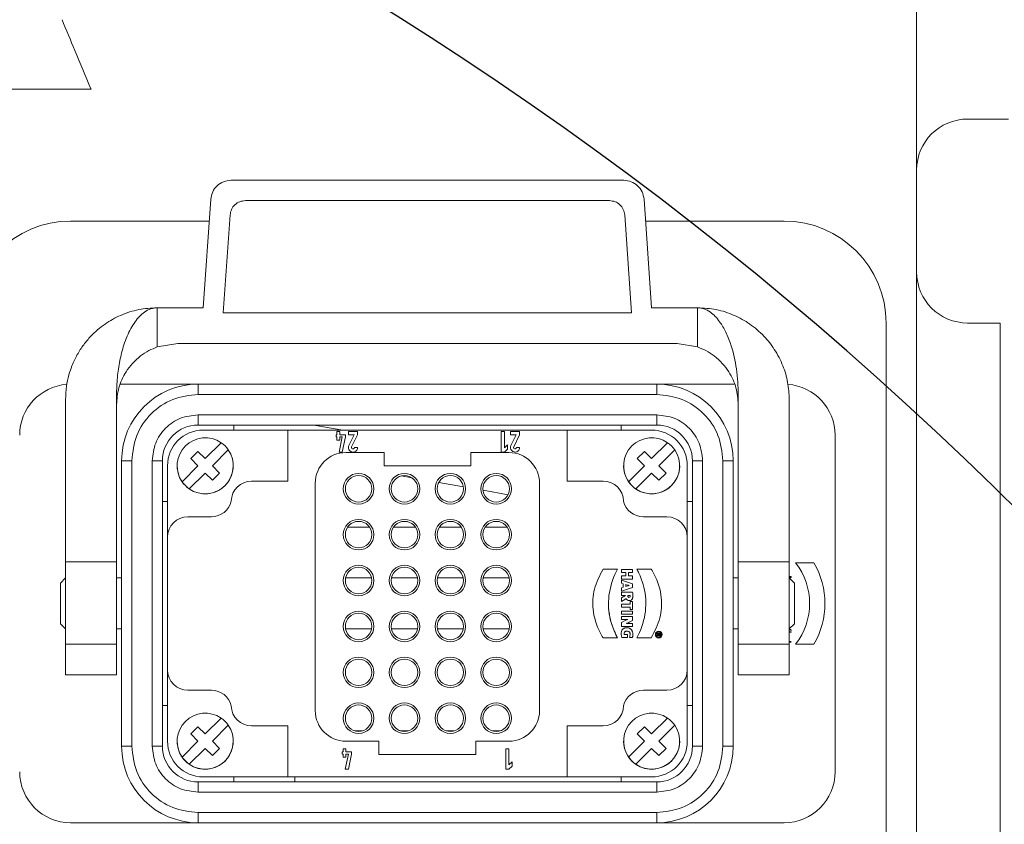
# Model space of a CAD drawing. Header units: millimetres. Extents: x 2665 to 40538, y 289 to 6965.
# Tile 20 of 68: x 5332 to 5428, y 3344 to 3423. Entities that reach past the tile are written whole.
import ezdxf

# ---------------------------------------------------------------- set-up
doc = ezdxf.new("R2010")
doc.units = ezdxf.units.MM
doc.header["$LTSCALE"] = 10
doc.layers.add('도면층1', color=1, linetype='Continuous')
doc.styles.add('HHI_Dims', font='simplex.shx', dxfattribs={"width": 0.8, "bigfont": 'whgtxt.shx'})
doc.dimstyles.new('HHI_Standard$0', dxfattribs={"dimtxt": 2.8, "dimasz": 2.5, "dimexe": 1, "dimexo": 1, "dimgap": 1.5, "dimtad": 1, "dimdsep": 46, "dimtxsty": 'HHI_Dims', "dimcen": 0, "dimclrd": 1, "dimclre": 1, "dimclrt": 1, "dimadec": 0, "dimazin": 2, "dimtp": 0.1, "dimtm": 0.1, "dimtfac": 0.65, "dimtmove": 0, "dimatfit": 3, "dimldrblk": 'OPEN30', "dimfxl": 1, "dimlwd": -1, "dimlwe": -1, "dimarcsym": 1})
doc.dimstyles.new('HHI_Standard$2', dxfattribs={"dimtxt": 3.5, "dimasz": 3.5, "dimexe": 1, "dimexo": 1, "dimgap": 1.5, "dimtad": 1, "dimdsep": 46, "dimtxsty": 'HHI_Dims', "dimcen": 0, "dimclrd": 3, "dimclre": 3, "dimclrt": 2, "dimadec": 3, "dimazin": 2, "dimtp": 0.1, "dimtm": 0.1, "dimtfac": 0.65, "dimtmove": 0, "dimatfit": 3, "dimldrblk": 'OPEN30', "dimfxl": 1, "dimlwd": -1, "dimlwe": -1, "dimarcsym": 1})

# ---------------------------------------------------------------- blocks, each defined once
blk = doc.blocks.new('arm')
at = {"linetype": 'Continuous', "lineweight": 15}
for p, q in [((18962.758, -2439.885), (18962.758, -2498.238)), ((18881.758, -2481.294), (18868.263, -2481.294)), ((18967.758, -2484.238), (18971.758, -2484.238)), ((18934.019, -2490.238), (18895.497, -2490.238)), ((18893.502, -2492.099), (18892.758, -2502.738)), ((18896.896, -2492.238), (18932.62, -2492.238)), ((18936.758, -2502.738), (18936.014, -2492.099)), ((18894.728, -2503.238), (18895.4, -2493.634)), ((18934.117, -2493.634), (18934.788, -2503.238)), ((18879.758, -2494.238), (18893.352, -2494.238)), ((18936.164, -2494.238), (18949.758, -2494.238)), ((18888.258, -2502.738), (18888.258, -2506.58)), ((18892.758, -2502.738), (18888.258, -2502.738)), ((18941.258, -2502.738), (18936.758, -2502.738)), ((18941.258, -2502.738), (18941.258, -2506.58)), ((18934.788, -2503.238), (18894.728, -2503.238)), ((18959.758, -2504.238), (18959.758, -2644.238)), ((18962.758, -2504.238), (18962.758, -2644.238)), ((18967.758, -2504.238), (18970.958, -2504.238)), ((18970.958, -2504.238), (18970.958, -2514.238)), ((18888.259, -2506.581), (18890.258, -2506.238)), ((18890.258, -2506.238), (18939.258, -2506.238)), ((18941.258, -2506.581), (18939.258, -2506.238)), ((18884.648, -2510.238), (18892.258, -2510.238)), ((18892.258, -2510.238), (18892.258, -2511.238)), ((18892.258, -2510.238), (18937.258, -2510.238)), ((18937.258, -2511.238), (18937.258, -2510.238)), ((18944.868, -2510.238), (18937.258, -2510.238)), ((18884.258, -2511.316), (18884.258, -2527.659)), ((18892.258, -2511.238), (18937.258, -2511.238)), ((18945.258, -2527.659), (18945.258, -2511.316)), ((18879.258, -2511.738), (18879.258, -2527.659)), ((18950.258, -2527.659), (18950.258, -2511.738)), ((18937.258, -2513.238), (18892.258, -2513.238)), ((18892.258, -2513.238), (18892.258, -2514.238)), ((18937.258, -2514.238), (18937.258, -2513.238)), ((18937.258, -2514.238), (18892.258, -2514.238)), ((18895.758, -2514.738), (18895.758, -2514.238)), ((18903.617, -2514.238), (18906.452, -2514.738)), ((18933.758, -2514.238), (18933.758, -2514.738)), ((18970.958, -2514.238), (18970.958, -2644.238)), ((18892.758, -2514.738), (18901.058, -2514.738)), ((18901.058, -2514.738), (18928.458, -2514.738)), ((18901.058, -2514.738), (18901.058, -2519.738)), ((18905.808, -2515.407), (18905.808, -2515.188)), ((18905.808, -2515.188), (18905.883, -2515.188)), ((18905.883, -2515.407), (18905.808, -2515.407)), ((18905.883, -2515.188), (18905.883, -2514.888)), ((18905.883, -2514.888), (18906.155, -2514.888)), ((18905.883, -2515.707), (18905.883, -2515.407)), ((18906.102, -2516.888), (18906.402, -2515.407)), ((18906.155, -2514.888), (18906.155, -2515.188)), ((18906.155, -2515.188), (18906.708, -2515.188)), ((18906.402, -2515.407), (18906.155, -2515.407)), ((18906.155, -2515.407), (18906.155, -2515.707)), ((18906.708, -2515.407), (18906.408, -2516.888)), ((18906.708, -2515.188), (18906.708, -2515.407)), ((18907.008, -2515.188), (18907.008, -2514.888)), ((18907.008, -2514.888), (18907.908, -2514.888)), ((18907.573, -2515.188), (18907.008, -2515.188)), ((18907.055, -2516.239), (18907.573, -2515.188)), ((18907.908, -2515.188), (18907.324, -2516.372)), ((18907.908, -2514.888), (18907.908, -2515.188)), ((18922.008, -2514.888), (18922.308, -2514.888)), ((18922.008, -2516.888), (18922.008, -2514.888)), ((18922.308, -2514.888), (18922.308, -2516.468)), ((18922.908, -2515.188), (18922.908, -2514.888)), ((18922.908, -2514.888), (18923.808, -2514.888)), ((18923.474, -2515.188), (18922.908, -2515.188)), ((18922.955, -2516.239), (18923.474, -2515.188)), ((18923.808, -2515.188), (18923.224, -2516.372)), ((18923.808, -2514.888), (18923.808, -2515.188)), ((18928.458, -2514.738), (18928.458, -2519.738)), ((18928.458, -2514.738), (18936.758, -2514.738)), ((18954.758, -2548.238), (18954.758, -2515.238)), ((18892.958, -2517.531), (18894.517, -2515.973)), ((18906.155, -2515.707), (18905.883, -2515.707)), ((18922.308, -2516.468), (18922.608, -2516.174)), ((18922.608, -2516.174), (18922.608, -2516.594)), ((18936.758, -2517.531), (18938.317, -2515.973)), ((18891.544, -2517.531), (18892.251, -2516.824)), ((18892.251, -2516.824), (18892.958, -2517.531)), ((18895.224, -2516.68), (18893.665, -2518.238)), ((18906.408, -2516.888), (18906.102, -2516.888)), ((18906.758, -2516.938), (18910.508, -2516.938)), ((18907.608, -2516.438), (18907.908, -2516.438)), ((18910.508, -2516.938), (18910.508, -2518.238)), ((18919.008, -2518.238), (18919.008, -2516.938)), ((18919.008, -2516.938), (18922.758, -2516.938)), ((18922.308, -2516.888), (18922.008, -2516.888)), ((18922.608, -2516.594), (18922.308, -2516.888)), ((18923.508, -2516.438), (18923.808, -2516.438)), ((18935.344, -2517.531), (18936.051, -2516.824)), ((18936.051, -2516.824), (18936.758, -2517.531)), ((18939.024, -2516.68), (18937.465, -2518.238)), ((18884.758, -2545.738), (18884.758, -2517.738)), ((18884.758, -2517.738), (18885.758, -2517.738)), ((18885.758, -2517.738), (18885.758, -2545.738)), ((18887.758, -2517.738), (18887.758, -2545.738)), ((18888.758, -2517.738), (18887.758, -2517.738)), ((18888.758, -2517.738), (18888.758, -2545.738)), ((18889.258, -2518.238), (18889.258, -2525.238)), ((18890.692, -2519.797), (18892.251, -2518.238)), ((18892.251, -2518.238), (18891.544, -2517.531)), ((18893.665, -2518.238), (18894.372, -2518.945)), ((18910.508, -2518.238), (18919.008, -2518.238)), ((18934.492, -2519.797), (18936.051, -2518.238)), ((18936.051, -2518.238), (18935.344, -2517.531)), ((18937.465, -2518.238), (18938.172, -2518.945)), ((18940.258, -2525.238), (18940.258, -2518.238)), ((18940.758, -2545.738), (18940.758, -2517.738)), ((18941.758, -2517.738), (18940.758, -2517.738)), ((18941.758, -2545.738), (18941.758, -2517.738)), ((18943.758, -2517.738), (18943.758, -2545.738)), ((18943.758, -2517.738), (18944.758, -2517.738)), ((18944.758, -2517.738), (18944.758, -2545.738)), ((18891.4, -2520.504), (18892.958, -2518.945)), ((18893.665, -2519.653), (18892.958, -2518.945)), ((18894.372, -2518.945), (18893.665, -2519.653)), ((18913.228, -2519.406), (18912.201, -2519.225)), ((18935.2, -2520.504), (18936.758, -2518.945)), ((18937.465, -2519.653), (18936.758, -2518.945)), ((18938.172, -2518.945), (18937.465, -2519.653)), ((18901.058, -2519.738), (18897.511, -2519.738)), ((18903.758, -2542.238), (18903.758, -2519.938)), ((18918.294, -2520.299), (18915.864, -2519.871)), ((18925.758, -2519.938), (18925.758, -2542.238)), ((18932.005, -2519.738), (18928.458, -2519.738)), ((18922.67, -2521.071), (18920.217, -2520.638)), ((18888.758, -2521.738), (18889.258, -2521.738)), ((18940.258, -2521.738), (18940.758, -2521.738)), ((18893.571, -2523.238), (18891.258, -2523.238)), ((18938.258, -2523.238), (18935.945, -2523.238)), ((18906.946, -2524.238), (18909.07, -2524.238)), ((18911.446, -2524.238), (18913.57, -2524.238)), ((18915.946, -2524.238), (18918.07, -2524.238)), ((18920.446, -2524.238), (18922.57, -2524.238)), ((18889.258, -2525.238), (18889.258, -2538.238)), ((18940.258, -2538.238), (18940.258, -2525.238)), ((18884.258, -2527.659), (18879.258, -2527.659)), ((18879.258, -2527.659), (18879.258, -2535.738)), ((18884.258, -2527.659), (18884.258, -2535.738)), ((18945.258, -2527.659), (18950.258, -2527.659)), ((18945.258, -2535.738), (18945.258, -2527.659)), ((18950.258, -2535.738), (18950.258, -2527.659)), ((18950.882, -2527.738), (18952.686, -2527.738)), ((18931.993, -2528.363), (18933.403, -2528.363)), ((18933.792, -2528.399), (18934.896, -2528.399)), ((18933.792, -2528.704), (18933.792, -2528.399)), ((18934.227, -2528.704), (18933.792, -2528.704)), ((18934.227, -2529.034), (18934.227, -2528.704)), ((18934.494, -2528.704), (18934.494, -2529.034)), ((18934.896, -2528.704), (18934.494, -2528.704)), ((18934.896, -2528.399), (18934.896, -2528.704)), ((18935.313, -2528.363), (18936.723, -2528.363)), ((18879.258, -2529.238), (18878.756, -2529.741)), ((18884.758, -2529.238), (18884.258, -2529.238)), ((18906.732, -2529.238), (18909.284, -2529.238)), ((18911.232, -2529.238), (18913.784, -2529.238)), ((18915.732, -2529.238), (18918.284, -2529.238)), ((18920.232, -2529.238), (18922.784, -2529.238)), ((18933.792, -2529.339), (18933.792, -2529.034)), ((18933.792, -2529.034), (18934.227, -2529.034)), ((18934.896, -2529.339), (18933.792, -2529.339)), ((18933.792, -2529.448), (18934.896, -2529.809)), ((18933.792, -2529.75), (18933.792, -2529.448)), ((18933.972, -2529.805), (18933.792, -2529.75)), ((18933.972, -2530.146), (18933.972, -2529.805)), ((18934.211, -2529.877), (18934.387, -2529.931)), ((18934.211, -2530.07), (18934.211, -2529.877)), ((18934.387, -2529.931), (18934.442, -2529.946)), ((18934.494, -2529.959), (18934.442, -2529.946)), ((18934.494, -2529.034), (18934.896, -2529.034)), ((18934.896, -2529.034), (18934.896, -2529.339)), ((18934.896, -2529.809), (18934.896, -2530.157)), ((18945.258, -2529.238), (18944.758, -2529.238)), ((18950.258, -2529.105), (18950.433, -2529.105)), ((18950.258, -2529.223), (18950.339, -2529.165)), ((18950.339, -2529.165), (18950.258, -2529.165)), ((18950.761, -2529.741), (18950.258, -2529.238)), ((18950.433, -2529.172), (18950.292, -2529.272)), ((18950.433, -2529.105), (18950.433, -2529.172)), ((18933.792, -2530.203), (18933.972, -2530.146)), ((18934.896, -2530.157), (18933.792, -2530.536)), ((18933.792, -2530.536), (18933.792, -2530.203)), ((18933.792, -2530.643), (18934.896, -2530.643)), ((18933.792, -2530.948), (18933.792, -2530.643)), ((18934.389, -2530.015), (18934.211, -2530.07)), ((18934.389, -2530.015), (18934.442, -2529.999)), ((18934.494, -2529.985), (18934.442, -2529.999)), ((18934.494, -2529.959), (18934.545, -2529.971)), ((18934.545, -2529.971), (18934.494, -2529.985)), ((18934.899, -2530.689), (18934.896, -2530.643)), ((18934.901, -2530.739), (18934.899, -2530.689)), ((18934.903, -2530.791), (18934.901, -2530.739)), ((18934.904, -2530.846), (18934.903, -2530.791)), ((18934.905, -2530.903), (18934.904, -2530.846)), ((18934.905, -2530.962), (18934.905, -2530.903)), ((18934.194, -2530.948), (18933.792, -2530.948)), ((18933.792, -2531.167), (18934.194, -2530.962)), ((18933.792, -2531.537), (18933.792, -2531.167)), ((18934.129, -2531.342), (18933.792, -2531.537)), ((18933.792, -2531.789), (18934.635, -2531.789)), ((18933.792, -2532.094), (18933.792, -2531.789)), ((18934.129, -2531.342), (18934.171, -2531.317)), ((18934.171, -2531.317), (18934.213, -2531.29)), ((18934.194, -2530.948), (18934.194, -2530.962)), ((18934.213, -2531.29), (18934.256, -2531.262)), ((18934.256, -2531.262), (18934.28, -2531.312)), ((18934.28, -2531.312), (18934.313, -2531.356)), ((18934.313, -2531.356), (18934.354, -2531.392)), ((18934.354, -2531.392), (18934.4, -2531.421)), ((18934.4, -2531.421), (18934.45, -2531.443)), ((18934.41, -2530.998), (18934.411, -2530.981)), ((18934.418, -2531.056), (18934.41, -2530.998)), ((18934.411, -2530.981), (18934.412, -2530.962)), ((18934.414, -2530.948), (18934.412, -2530.962)), ((18934.414, -2530.948), (18934.651, -2530.948)), ((18934.443, -2531.1), (18934.418, -2531.056)), ((18934.482, -2531.129), (18934.443, -2531.1)), ((18934.45, -2531.443), (18934.504, -2531.456)), ((18934.536, -2531.14), (18934.482, -2531.129)), ((18934.504, -2531.456), (18934.559, -2531.46)), ((18934.536, -2531.14), (18934.596, -2531.127)), ((18934.559, -2531.46), (18934.61, -2531.458)), ((18934.638, -2531.084), (18934.596, -2531.127)), ((18934.61, -2531.458), (18934.656, -2531.451)), ((18934.635, -2531.789), (18934.635, -2531.55)), ((18934.635, -2531.55), (18934.896, -2531.55)), ((18934.654, -2531.005), (18934.638, -2531.084)), ((18934.653, -2530.963), (18934.651, -2530.948)), ((18934.653, -2530.963), (18934.653, -2530.984)), ((18934.654, -2531.005), (18934.653, -2530.984)), ((18934.656, -2531.451), (18934.697, -2531.439)), ((18934.697, -2531.439), (18934.735, -2531.422)), ((18934.735, -2531.422), (18934.769, -2531.401)), ((18934.769, -2531.401), (18934.798, -2531.376)), ((18934.798, -2531.376), (18934.824, -2531.346)), ((18934.824, -2531.346), (18934.846, -2531.312)), ((18934.846, -2531.312), (18934.865, -2531.274)), ((18934.865, -2531.274), (18934.879, -2531.231)), ((18934.879, -2531.231), (18934.891, -2531.184)), ((18934.891, -2531.184), (18934.899, -2531.134)), ((18934.896, -2531.55), (18934.896, -2532.333)), ((18934.899, -2531.134), (18934.903, -2531.079)), ((18934.903, -2531.079), (18934.905, -2531.021)), ((18934.905, -2531.021), (18934.905, -2530.962)), ((18934.635, -2532.094), (18933.792, -2532.094)), ((18933.792, -2532.79), (18933.792, -2532.486)), ((18933.792, -2532.486), (18934.896, -2532.486)), ((18934.896, -2532.79), (18933.792, -2532.79)), ((18934.635, -2532.333), (18934.635, -2532.094)), ((18934.896, -2532.333), (18934.635, -2532.333)), ((18934.896, -2532.486), (18934.896, -2532.79)), ((18878.756, -2533.736), (18879.258, -2534.238)), ((18933.792, -2533.02), (18934.896, -2533.02)), ((18933.792, -2533.313), (18933.792, -2533.02)), ((18934.243, -2533.313), (18933.792, -2533.313)), ((18933.792, -2533.599), (18934.169, -2533.414)), ((18933.792, -2533.986), (18933.792, -2533.599)), ((18934.169, -2533.414), (18934.234, -2533.383)), ((18934.234, -2533.383), (18934.299, -2533.354)), ((18934.243, -2533.313), (18934.306, -2533.312)), ((18934.281, -2533.704), (18934.336, -2533.68)), ((18934.281, -2533.704), (18934.359, -2533.697)), ((18934.299, -2533.354), (18934.36, -2533.328)), ((18934.306, -2533.312), (18934.36, -2533.31)), ((18934.336, -2533.68), (18934.392, -2533.654)), ((18934.359, -2533.697), (18934.437, -2533.693)), ((18934.418, -2533.305), (18934.36, -2533.328)), ((18934.36, -2533.31), (18934.418, -2533.305)), ((18934.392, -2533.654), (18934.45, -2533.627)), ((18934.437, -2533.693), (18934.51, -2533.692)), ((18934.45, -2533.627), (18934.508, -2533.599)), ((18934.508, -2533.599), (18934.567, -2533.57)), ((18934.51, -2533.692), (18934.896, -2533.692)), ((18934.896, -2533.41), (18934.567, -2533.57)), ((18934.896, -2533.02), (18934.896, -2533.41)), ((18934.896, -2533.692), (18934.896, -2533.986)), ((18950.258, -2534.238), (18950.761, -2533.736)), ((18884.258, -2534.238), (18884.758, -2534.238)), ((18909.284, -2534.238), (18906.732, -2534.238)), ((18913.784, -2534.238), (18911.232, -2534.238)), ((18918.284, -2534.238), (18915.732, -2534.238)), ((18922.784, -2534.238), (18920.232, -2534.238)), ((18933.773, -2534.63), (18933.772, -2534.684)), ((18933.772, -2534.684), (18933.774, -2534.748)), ((18933.778, -2534.578), (18933.773, -2534.63)), ((18933.774, -2534.748), (18933.779, -2534.81)), ((18933.786, -2534.529), (18933.778, -2534.578)), ((18933.796, -2534.482), (18933.786, -2534.529)), ((18934.896, -2533.986), (18933.792, -2533.986)), ((18933.81, -2534.439), (18933.796, -2534.482)), ((18933.826, -2534.397), (18933.81, -2534.439)), ((18933.845, -2534.359), (18933.826, -2534.397)), ((18933.867, -2534.323), (18933.845, -2534.359)), ((18933.892, -2534.29), (18933.867, -2534.323)), ((18933.919, -2534.26), (18933.892, -2534.29)), ((18933.948, -2534.233), (18933.919, -2534.26)), ((18933.98, -2534.208), (18933.948, -2534.233)), ((18934.015, -2534.187), (18933.98, -2534.208)), ((18934.051, -2534.168), (18934.015, -2534.187)), ((18934.09, -2534.152), (18934.051, -2534.168)), ((18934.051, -2534.715), (18934.055, -2534.657)), ((18934.052, -2534.738), (18934.051, -2534.715)), ((18934.054, -2534.76), (18934.052, -2534.738)), ((18934.059, -2534.778), (18934.054, -2534.76)), ((18934.055, -2534.657), (18934.067, -2534.606)), ((18934.059, -2534.778), (18934.403, -2534.778)), ((18934.067, -2534.606), (18934.086, -2534.562)), ((18934.086, -2534.562), (18934.113, -2534.525)), ((18934.131, -2534.139), (18934.09, -2534.152)), ((18934.113, -2534.525), (18934.146, -2534.496)), ((18934.174, -2534.128), (18934.131, -2534.139)), ((18934.146, -2534.496), (18934.185, -2534.473)), ((18934.219, -2534.121), (18934.174, -2534.128)), ((18934.185, -2534.473), (18934.23, -2534.458)), ((18934.265, -2534.117), (18934.219, -2534.121)), ((18934.23, -2534.458), (18934.28, -2534.448)), ((18934.314, -2534.115), (18934.265, -2534.117)), ((18934.28, -2534.448), (18934.335, -2534.445)), ((18934.362, -2534.117), (18934.314, -2534.115)), ((18934.335, -2534.445), (18934.387, -2534.448)), ((18934.409, -2534.121), (18934.362, -2534.117)), ((18934.387, -2534.448), (18934.435, -2534.457)), ((18934.403, -2534.778), (18934.403, -2535.082)), ((18934.454, -2534.129), (18934.409, -2534.121)), ((18934.435, -2534.457), (18934.479, -2534.472)), ((18934.497, -2534.139), (18934.454, -2534.129)), ((18934.479, -2534.472), (18934.519, -2534.493)), ((18934.539, -2534.152), (18934.497, -2534.139)), ((18934.519, -2534.493), (18934.554, -2534.52)), ((18934.579, -2534.168), (18934.539, -2534.152)), ((18934.554, -2534.52), (18934.583, -2534.553)), ((18934.617, -2534.187), (18934.579, -2534.168)), ((18934.583, -2534.553), (18934.607, -2534.592)), ((18934.607, -2534.592), (18934.625, -2534.637)), ((18934.653, -2534.209), (18934.617, -2534.187)), ((18934.625, -2534.637), (18934.635, -2534.688)), ((18934.635, -2534.688), (18934.639, -2534.745)), ((18934.639, -2534.745), (18934.638, -2534.802)), ((18934.687, -2534.233), (18934.653, -2534.209)), ((18934.719, -2534.259), (18934.687, -2534.233)), ((18934.749, -2534.288), (18934.719, -2534.259)), ((18934.776, -2534.32), (18934.749, -2534.288)), ((18934.801, -2534.354), (18934.776, -2534.32)), ((18934.824, -2534.39), (18934.801, -2534.354)), ((18934.845, -2534.429), (18934.824, -2534.39)), ((18934.863, -2534.469), (18934.845, -2534.429)), ((18934.879, -2534.512), (18934.863, -2534.469)), ((18934.891, -2534.557), (18934.879, -2534.512)), ((18934.901, -2534.604), (18934.891, -2534.557)), ((18934.909, -2534.653), (18934.901, -2534.604)), ((18934.913, -2534.704), (18934.909, -2534.653)), ((18934.915, -2534.756), (18934.913, -2534.704)), ((18934.915, -2534.756), (18934.913, -2534.829)), ((18937.309, -2534.745), (18937.309, -2534.67)), ((18937.309, -2534.67), (18937.611, -2534.67)), ((18937.418, -2534.745), (18937.309, -2534.745)), ((18937.418, -2534.745), (18937.418, -2534.801)), ((18937.468, -2534.796), (18937.468, -2534.745)), ((18937.468, -2534.745), (18937.554, -2534.745)), ((18937.554, -2534.796), (18937.554, -2534.745)), ((18937.611, -2534.67), (18937.611, -2534.809)), ((18944.758, -2534.238), (18945.258, -2534.238)), ((18950.433, -2534.374), (18950.258, -2534.299)), ((18950.258, -2534.505), (18950.433, -2534.505)), ((18950.433, -2534.565), (18950.258, -2534.565)), ((18950.261, -2534.235), (18950.433, -2534.309)), ((18950.433, -2534.374), (18950.433, -2534.309)), ((18950.433, -2534.565), (18950.433, -2534.505)), ((18884.258, -2535.738), (18879.258, -2535.738)), ((18933.403, -2535.113), (18931.993, -2535.113)), ((18933.779, -2534.81), (18933.787, -2534.871)), ((18933.787, -2534.871), (18933.798, -2534.928)), ((18933.798, -2534.928), (18933.813, -2534.983)), ((18933.813, -2534.983), (18933.83, -2535.034)), ((18933.83, -2535.034), (18933.849, -2535.082)), ((18934.403, -2535.082), (18933.849, -2535.082)), ((18934.607, -2535.029), (18934.593, -2535.072)), ((18934.872, -2535.072), (18934.593, -2535.072)), ((18934.618, -2534.978), (18934.607, -2535.029)), ((18934.627, -2534.921), (18934.618, -2534.978)), ((18934.634, -2534.862), (18934.627, -2534.921)), ((18934.638, -2534.802), (18934.634, -2534.862)), ((18934.872, -2535.072), (18934.886, -2535.02)), ((18934.886, -2535.02), (18934.898, -2534.962)), ((18934.898, -2534.962), (18934.907, -2534.898)), ((18934.913, -2534.829), (18934.907, -2534.898)), ((18936.723, -2535.113), (18935.313, -2535.113)), ((18937.309, -2534.839), (18937.418, -2534.801)), ((18937.309, -2534.923), (18937.309, -2534.839)), ((18937.406, -2534.885), (18937.309, -2534.923)), ((18937.406, -2534.885), (18937.42, -2534.879)), ((18937.42, -2534.879), (18937.431, -2534.873)), ((18937.431, -2534.873), (18937.439, -2534.866)), ((18937.439, -2534.866), (18937.457, -2534.894)), ((18937.457, -2534.894), (18937.485, -2534.913)), ((18937.485, -2534.913), (18937.523, -2534.919)), ((18937.523, -2534.919), (18937.569, -2534.908)), ((18937.569, -2534.908), (18937.6, -2534.872)), ((18937.6, -2534.872), (18937.611, -2534.809)), ((18945.258, -2535.738), (18950.258, -2535.738)), ((18950.258, -2535.469), (18950.433, -2535.469)), ((18950.433, -2535.529), (18950.258, -2535.529)), ((18952.686, -2535.738), (18950.882, -2535.738)), ((18889.258, -2538.238), (18889.258, -2545.238)), ((18940.258, -2545.238), (18940.258, -2538.238)), ((18879.257, -2538.738), (18879.258, -2538.738)), ((18884.258, -2538.738), (18879.258, -2538.738)), ((18884.258, -2538.738), (18884.259, -2538.738)), ((18945.257, -2538.738), (18945.258, -2538.738)), ((18945.258, -2538.738), (18950.258, -2538.738)), ((18950.258, -2538.738), (18950.259, -2538.738)), ((18891.258, -2540.238), (18893.571, -2540.238)), ((18935.945, -2540.238), (18938.258, -2540.238)), ((18889.258, -2541.738), (18888.758, -2541.738)), ((18940.758, -2541.738), (18940.258, -2541.738)), ((18892.958, -2544.531), (18894.517, -2542.973)), ((18936.758, -2544.531), (18938.317, -2542.973)), ((18891.544, -2544.531), (18892.251, -2543.824)), ((18892.251, -2543.824), (18892.958, -2544.531)), ((18895.224, -2543.68), (18893.665, -2545.238)), ((18897.511, -2543.739), (18901.058, -2543.739)), ((18901.058, -2543.739), (18901.058, -2548.738)), ((18907.651, -2544.238), (18908.365, -2544.238)), ((18912.151, -2544.238), (18912.865, -2544.238)), ((18916.651, -2544.238), (18917.365, -2544.238)), ((18921.151, -2544.238), (18921.865, -2544.238)), ((18928.458, -2543.739), (18932.005, -2543.739)), ((18928.458, -2548.738), (18928.458, -2543.739)), ((18935.344, -2544.531), (18936.051, -2543.824)), ((18936.051, -2543.824), (18936.758, -2544.531)), ((18939.024, -2543.68), (18937.465, -2545.238)), ((18890.692, -2546.797), (18892.251, -2545.238)), ((18892.251, -2545.238), (18891.544, -2544.531)), ((18893.665, -2545.238), (18894.372, -2545.945)), ((18910.008, -2545.238), (18906.758, -2545.238)), ((18910.008, -2546.538), (18910.008, -2545.238)), ((18922.758, -2545.238), (18919.508, -2545.238)), ((18919.508, -2545.238), (18919.508, -2546.538)), ((18934.492, -2546.797), (18936.051, -2545.238)), ((18936.051, -2545.238), (18935.344, -2544.531)), ((18937.465, -2545.238), (18938.172, -2545.945)), ((18885.758, -2545.738), (18884.758, -2545.738)), ((18887.758, -2545.738), (18888.758, -2545.738)), ((18891.4, -2547.504), (18892.958, -2545.945)), ((18893.665, -2546.652), (18892.958, -2545.945)), ((18894.372, -2545.945), (18893.665, -2546.652)), ((18906.411, -2546.507), (18906.411, -2546.288)), ((18906.411, -2546.288), (18906.486, -2546.288)), ((18906.486, -2546.288), (18906.486, -2545.988)), ((18906.486, -2545.988), (18906.758, -2545.988)), ((18906.758, -2545.988), (18906.758, -2546.288)), ((18906.758, -2546.288), (18907.311, -2546.288)), ((18907.311, -2546.288), (18907.311, -2546.507)), ((18922.458, -2547.988), (18922.458, -2545.988)), ((18922.458, -2545.988), (18922.758, -2545.988)), ((18922.758, -2545.988), (18922.758, -2547.568)), ((18935.2, -2547.504), (18936.758, -2545.945)), ((18937.465, -2546.652), (18936.758, -2545.945)), ((18938.172, -2545.945), (18937.465, -2546.652)), ((18940.758, -2545.738), (18941.758, -2545.738)), ((18944.758, -2545.738), (18943.758, -2545.738)), ((18906.486, -2546.507), (18906.411, -2546.507)), ((18906.486, -2546.807), (18906.486, -2546.507)), ((18906.758, -2546.807), (18906.486, -2546.807)), ((18906.705, -2547.988), (18907.005, -2546.507)), ((18907.005, -2546.507), (18906.758, -2546.507)), ((18906.758, -2546.507), (18906.758, -2546.807)), ((18907.311, -2546.507), (18907.011, -2547.988)), ((18919.508, -2546.538), (18910.008, -2546.538)), ((18922.758, -2547.568), (18923.058, -2547.274)), ((18923.058, -2547.274), (18923.058, -2547.694)), ((18907.011, -2547.988), (18906.705, -2547.988)), ((18922.758, -2547.988), (18922.458, -2547.988)), ((18923.058, -2547.694), (18922.758, -2547.988)), ((18892.258, -2549.238), (18937.258, -2549.238)), ((18892.258, -2549.238), (18892.258, -2550.238)), ((18901.058, -2548.738), (18892.758, -2548.738)), ((18895.758, -2549.238), (18895.758, -2548.738)), ((18928.458, -2548.738), (18901.058, -2548.738)), ((18901.758, -2548.738), (18901.758, -2549.238)), ((18936.758, -2548.738), (18928.458, -2548.738)), ((18933.758, -2549.238), (18933.758, -2548.738)), ((18937.258, -2550.238), (18937.258, -2549.238)), ((18892.258, -2550.238), (18937.258, -2550.238)), ((18937.258, -2552.238), (18892.258, -2552.238)), ((18892.258, -2552.238), (18892.258, -2553.238)), ((18937.258, -2553.238), (18937.258, -2552.238)), ((18892.258, -2553.238), (18879.758, -2553.238)), ((18937.258, -2553.238), (18892.258, -2553.238)), ((18937.258, -2553.238), (18949.758, -2553.238))]:
    blk.add_line(p, q, dxfattribs=at)
at = {"color": 7, "linetype": 'Continuous', "lineweight": 15}
blk.add_line((18959.758, -2504.238), (18959.758, -2709.238), dxfattribs=at)
at = {"linetype": 'Continuous', "lineweight": 15}
for centre, radius in [((18908.008, -2520.488), 1.5), ((18908.008, -2520.488), 1.3), ((18912.508, -2520.488), 1.5), ((18912.508, -2520.488), 1.3), ((18917.008, -2520.488), 1.5), ((18917.008, -2520.488), 1.3), ((18921.508, -2520.488), 1.5), ((18921.508, -2520.488), 1.3), ((18908.008, -2524.988), 1.5), ((18908.008, -2524.988), 1.3), ((18912.508, -2524.988), 1.5), ((18912.508, -2524.988), 1.3), ((18917.008, -2524.988), 1.5), ((18917.008, -2524.988), 1.3), ((18921.508, -2524.988), 1.5), ((18921.508, -2524.988), 1.3), ((18908.008, -2529.488), 1.5), ((18912.508, -2529.488), 1.5), ((18917.008, -2529.488), 1.5), ((18921.508, -2529.488), 1.5), ((18908.008, -2529.488), 1.3), ((18912.508, -2529.488), 1.3), ((18917.008, -2529.488), 1.3), ((18921.508, -2529.488), 1.3), ((18908.008, -2533.988), 1.5), ((18908.008, -2533.988), 1.3), ((18912.508, -2533.988), 1.5), ((18912.508, -2533.988), 1.3), ((18917.008, -2533.988), 1.5), ((18917.008, -2533.988), 1.3), ((18921.508, -2533.988), 1.5), ((18921.508, -2533.988), 1.3), ((18937.459, -2534.788), 0.333), ((18937.459, -2534.788), 0.254), ((18908.008, -2538.488), 1.5), ((18908.008, -2538.488), 1.3), ((18912.508, -2538.488), 1.5), ((18912.508, -2538.488), 1.3), ((18917.008, -2538.488), 1.5), ((18917.008, -2538.488), 1.3), ((18921.508, -2538.488), 1.5), ((18921.508, -2538.488), 1.3), ((18908.008, -2542.988), 1.5), ((18912.508, -2542.988), 1.5), ((18917.008, -2542.988), 1.5), ((18921.508, -2542.988), 1.5), ((18908.008, -2542.988), 1.3), ((18912.508, -2542.988), 1.3), ((18917.008, -2542.988), 1.3), ((18921.508, -2542.988), 1.3)]:
    blk.add_circle(centre, radius, dxfattribs=at)
for centre, radius, start, end in [((18967.758, -2489.238), 5, 90, 180), ((18879.758, -2504.238), 10, 90, 180), ((18949.758, -2504.238), 10, 0, 90), ((18967.758, -2499.238), 5, 180, 270), ((18879.758, -2515.238), 5, 94.44112, 180), ((18892.258, -2517.738), 7.5, 90, 180), ((18937.258, -2517.738), 7.5, 0, 90), ((18949.758, -2515.238), 5, 0, 85.70722), ((18892.258, -2517.738), 3.5, 90, 180), ((18937.258, -2517.738), 3.5, 0, 90), ((18892.758, -2518.238), 3.5, 90, 180), ((18936.758, -2518.238), 3.5, 0, 90), ((18892.958, -2518.238), 2.75, 55.47568, 214.52432), ((18892.958, -2518.238), 2.75, 34.52432, 55.47568), ((18907.458, -2516.438), 0.45, 153.71824, 0), ((18907.458, -2516.438), 0.15, 153.71824, 0), ((18923.358, -2516.438), 0.45, 153.71824, 0), ((18923.358, -2516.438), 0.15, 153.71824, 0), ((18936.758, -2518.238), 2.75, 55.47568, 214.52432), ((18936.758, -2518.238), 2.75, 34.52432, 55.47568), ((18892.958, -2518.238), 2.75, 235.47568, 34.52432), ((18906.758, -2519.938), 3, 90, 180), ((18922.758, -2519.938), 3, 0, 90), ((18936.758, -2518.238), 2.75, 235.47568, 34.52432), ((18892.958, -2518.238), 2.75, 180.00098, 0.00098), ((18936.758, -2518.238), 2.75, 180.00098, 0.00098), ((18892.958, -2518.238), 2.75, 214.52432, 235.47568), ((18897.511, -2521.738), 2, 90, 178.87649), ((18932.005, -2521.738), 2, 1.12352, 90), ((18936.758, -2518.238), 2.75, 214.52432, 235.47568), ((18893.571, -2521.246), 1.993, 270, 346.84976), ((18935.945, -2521.246), 1.993, 193.15025, 270), ((18891.258, -2525.238), 2, 90, 180), ((18938.258, -2525.238), 2, 0, 90), ((18945.758, -2531.738), 6.5, 322.0204, 37.98035), ((18945.758, -2531.738), 8, 330.00025, 30.00064), ((18937.511, -2534.796), 0.0431, 180, 0), ((18891.258, -2538.238), 2, 180, 270), ((18938.258, -2538.238), 2, 270, 0), ((18893.571, -2542.231), 1.993, 13.15025, 90), ((18935.945, -2542.231), 1.993, 90, 166.84976), ((18892.958, -2545.238), 2.75, 55.47568, 214.52432), ((18897.511, -2541.738), 2, 181.12352, 270), ((18906.758, -2542.238), 3, 180, 270), ((18922.758, -2542.238), 3, 270, 0), ((18932.005, -2541.738), 2, 270, 358.87649), ((18936.758, -2545.238), 2.75, 55.47568, 214.52432), ((18892.958, -2545.238), 2.75, 34.52432, 55.47568), ((18936.758, -2545.238), 2.75, 34.52432, 55.47568), ((18892.958, -2545.238), 2.75, 235.47568, 34.52432), ((18936.758, -2545.238), 2.75, 235.47568, 34.52432), ((18892.758, -2545.238), 3.5, 180, 270), ((18892.958, -2545.238), 2.75, 180.00098, 0.00098), ((18936.758, -2545.238), 2.75, 180.00099, 0.00099), ((18936.758, -2545.238), 3.5, 270, 0), ((18892.258, -2545.738), 7.5, 180, 270), ((18892.258, -2545.738), 3.5, 180, 270), ((18937.258, -2545.738), 3.5, 270, 0), ((18937.258, -2545.738), 7.5, 270, 0), ((18892.958, -2545.238), 2.75, 214.52432, 235.47568), ((18936.758, -2545.238), 2.75, 214.52432, 235.47568), ((18879.758, -2548.238), 5, 180, 270), ((18949.758, -2548.238), 5, 270, 0)]:
    blk.add_arc(centre, radius, start, end, dxfattribs=at)
for points, knots in [([(18878.916, -2474.495), (18879.329, -2475.496), (18880.242, -2477.706), (18881.225, -2480.025), (18881.755, -2481.288), (18881.758, -2481.294)], [0, 0, 0, 0, 0.4514443, 0.9972902, 1, 1, 1, 1]), ([(18895.497, -2490.238), (18895.247, -2490.266), (18894.746, -2490.321), (18894.104, -2490.744), (18893.637, -2491.355), (18893.547, -2491.851), (18893.502, -2492.099)], [0, 0, 0, 0, 0.250002, 0.499992, 0.750015, 1, 1, 1, 1]), ([(18936.014, -2492.099), (18935.969, -2491.851), (18935.88, -2491.355), (18935.412, -2490.744), (18934.77, -2490.321), (18934.269, -2490.266), (18934.019, -2490.238)], [0, 0, 0, 0, 0.249987, 0.500006, 0.750006, 1, 1, 1, 1]), ([(18895.4, -2493.634), (18895.433, -2493.448), (18895.5, -2493.076), (18895.851, -2492.618), (18896.333, -2492.3), (18896.708, -2492.259), (18896.896, -2492.238)], [0, 0, 0, 0, 0.250031, 0.500002, 0.750008, 1, 1, 1, 1]), ([(18932.62, -2492.238), (18932.808, -2492.259), (18933.184, -2492.3), (18933.665, -2492.618), (18934.016, -2493.076), (18934.083, -2493.448), (18934.117, -2493.634)], [0, 0, 0, 0, 0.250014, 0.499994, 0.749976, 1, 1, 1, 1]), ([(18962.758, -2498.238), (18962.758, -2499.238), (18962.758, -2501.238), (18962.758, -2503.238), (18962.758, -2504.238)], [0, 0, 0, 0, 0.500092, 1, 1, 1, 1]), ([(18888.258, -2502.738), (18887.645, -2502.775), (18886.406, -2502.848), (18884.66, -2503.427), (18883.338, -2504.162), (18882.393, -2504.892), (18881.682, -2505.566), (18881, -2506.377), (18880.372, -2507.347), (18879.899, -2508.345), (18879.553, -2509.383), (18879.31, -2510.488), (18879.276, -2511.301), (18879.258, -2511.738)], [0, 0, 0, 0, 0.123481, 0.249711, 0.37055, 0.434872, 0.499842, 0.57793, 0.661378, 0.749897, 0.819088, 0.902592, 1, 1, 1, 1]), ([(18884.258, -2511.316), (18884.273, -2510.734), (18884.301, -2509.598), (18884.548, -2507.948), (18884.894, -2506.599), (18885.28, -2505.549), (18885.645, -2504.785), (18886.052, -2504.132), (18886.493, -2503.592), (18887.004, -2503.155), (18887.586, -2502.815), (18888.045, -2502.763), (18888.258, -2502.738)], [0, 0, 0, 0, 0.175274, 0.34149, 0.500165, 0.591086, 0.674171, 0.750201, 0.816442, 0.875182, 0.94196, 1, 1, 1, 1]), ([(18945.258, -2511.316), (18945.226, -2510.454), (18945.165, -2508.791), (18944.683, -2506.719), (18944.091, -2505.176), (18943.552, -2504.24), (18943.023, -2503.592), (18942.511, -2503.154), (18941.93, -2502.815), (18941.471, -2502.763), (18941.258, -2502.738)], [0, 0, 0, 0, 0.259467, 0.500109, 0.633734, 0.75011, 0.816542, 0.875133, 0.941963, 1, 1, 1, 1]), ([(18950.258, -2511.738), (18950.228, -2511.175), (18950.169, -2510.051), (18949.666, -2508.383), (18948.882, -2506.85), (18947.784, -2505.459), (18946.453, -2504.315), (18944.857, -2503.427), (18943.11, -2502.848), (18941.871, -2502.775), (18941.258, -2502.738)], [0, 0, 0, 0, 0.1254294, 0.2500851, 0.3825345, 0.5000724, 0.6292597, 0.75016, 0.8764571, 1, 1, 1, 1]), ([(18884.258, -2512.238), (18884.301, -2511.69), (18884.387, -2510.593), (18885.137, -2508.928), (18886.236, -2507.691), (18887.389, -2506.933), (18887.978, -2506.695), (18888.259, -2506.581)], [0, 0, 0, 0, 0.250294, 0.500288, 0.7768, 0.893915, 1, 1, 1, 1]), ([(18941.258, -2506.581), (18941.538, -2506.695), (18942.128, -2506.934), (18943.281, -2507.692), (18944.379, -2508.929), (18945.129, -2510.594), (18945.215, -2511.69), (18945.258, -2512.238)], [0, 0, 0, 0, 0.106171, 0.223329, 0.499792, 0.749688, 1, 1, 1, 1]), ([(18892.258, -2511.238), (18891.406, -2511.336), (18889.703, -2511.531), (18887.554, -2513.034), (18886.051, -2515.183), (18885.856, -2516.887), (18885.758, -2517.738)], [0, 0, 0, 0, 0.250002, 0.499997, 0.750002, 1, 1, 1, 1]), ([(18937.258, -2511.238), (18938.11, -2511.336), (18939.813, -2511.531), (18941.962, -2513.034), (18943.465, -2515.183), (18943.66, -2516.887), (18943.758, -2517.738)], [0, 0, 0, 0, 0.249999, 0.499995, 0.750002, 1, 1, 1, 1]), ([(18887.758, -2517.738), (18887.826, -2517.149), (18887.961, -2515.969), (18889.002, -2514.482), (18890.489, -2513.441), (18891.668, -2513.306), (18892.258, -2513.238)], [0, 0, 0, 0, 0.250004, 0.499994, 0.749995, 1, 1, 1, 1]), ([(18937.258, -2513.238), (18937.848, -2513.306), (18939.027, -2513.441), (18940.515, -2514.482), (18941.555, -2515.969), (18941.69, -2517.149), (18941.758, -2517.738)], [0, 0, 0, 0, 0.2500046, 0.5000044, 0.749997, 1, 1, 1, 1]), ([(18931.993, -2535.113), (18931.894, -2534.94), (18931.4, -2534.074), (18930.889, -2532.457), (18931.039, -2530.237), (18931.667, -2529.005), (18931.993, -2528.363)], [0, 0, 0, 0, 0.0845266, 0.4210887, 0.6984151, 1, 1, 1, 1]), ([(18933.403, -2528.363), (18933.314, -2528.543), (18932.866, -2529.448), (18932.392, -2531.251), (18932.632, -2533.436), (18933.188, -2534.646), (18933.403, -2535.113)], [0, 0, 0, 0, 0.085574, 0.432254, 0.780402, 1, 1, 1, 1]), ([(18933.403, -2528.363), (18933.314, -2528.543), (18932.866, -2529.448), (18932.498, -2530.849), (18932.537, -2532.843), (18932.92, -2534.148), (18933.335, -2534.976), (18933.403, -2535.113)], [0, 0, 0, 0, 0.085519, 0.431978, 0.603659, 0.934595, 1, 1, 1, 1]), ([(18935.313, -2535.113), (18935.402, -2534.934), (18935.849, -2534.028), (18936.216, -2532.626), (18936.176, -2530.631), (18935.794, -2529.327), (18935.38, -2528.498), (18935.313, -2528.363)], [0, 0, 0, 0, 0.08555, 0.432036, 0.60377, 0.935565, 1, 1, 1, 1]), ([(18936.723, -2528.363), (18936.822, -2528.537), (18937.316, -2529.402), (18937.827, -2531.019), (18937.677, -2533.238), (18937.05, -2534.471), (18936.723, -2535.113)], [0, 0, 0, 0, 0.0845308, 0.4209095, 0.6982502, 1, 1, 1, 1]), ([(18878.758, -2529.738), (18878.758, -2529.768), (18878.758, -2529.828), (18878.758, -2530.291), (18878.758, -2530.952), (18878.758, -2531.738), (18878.758, -2532.524), (18878.758, -2533.186), (18878.758, -2533.648), (18878.758, -2533.708), (18878.758, -2533.738)], [0, 0, 0, 0, 0.124999, 0.249998, 0.374999, 0.499991, 0.625001, 0.750002, 0.875001, 1, 1, 1, 1]), ([(18950.758, -2533.738), (18950.758, -2533.708), (18950.758, -2533.648), (18950.758, -2533.186), (18950.758, -2532.524), (18950.758, -2531.738), (18950.758, -2530.952), (18950.758, -2530.291), (18950.758, -2529.828), (18950.758, -2529.768), (18950.758, -2529.738)], [0, 0, 0, 0, 0.124999, 0.249998, 0.374999, 0.500009, 0.625001, 0.750002, 0.875001, 1, 1, 1, 1]), ([(18879.258, -2535.738), (18879.258, -2536.131), (18879.258, -2536.918), (18879.258, -2537.909), (18879.258, -2538.603), (18879.258, -2538.693), (18879.258, -2538.738)], [0, 0, 0, 0, 0.249987, 0.5, 0.749996, 1, 1, 1, 1]), ([(18884.258, -2535.738), (18884.258, -2536.131), (18884.258, -2536.918), (18884.258, -2537.909), (18884.258, -2538.603), (18884.258, -2538.693), (18884.258, -2538.738)], [0, 0, 0, 0, 0.249987, 0.5, 0.749996, 1, 1, 1, 1]), ([(18945.258, -2538.738), (18945.258, -2538.693), (18945.258, -2538.603), (18945.258, -2537.909), (18945.258, -2536.918), (18945.258, -2536.131), (18945.258, -2535.738)], [0, 0, 0, 0, 0.250004, 0.5, 0.750013, 1, 1, 1, 1]), ([(18950.258, -2538.738), (18950.258, -2538.693), (18950.258, -2538.603), (18950.258, -2537.909), (18950.258, -2536.918), (18950.258, -2536.131), (18950.258, -2535.738)], [0, 0, 0, 0, 0.250004, 0.5, 0.750013, 1, 1, 1, 1]), ([(18885.758, -2545.738), (18885.856, -2546.59), (18886.051, -2548.293), (18887.554, -2550.442), (18889.703, -2551.945), (18891.406, -2552.141), (18892.258, -2552.238)], [0, 0, 0, 0, 0.249998, 0.500003, 0.749998, 1, 1, 1, 1]), ([(18892.258, -2550.238), (18891.668, -2550.171), (18890.489, -2550.035), (18889.002, -2548.995), (18887.961, -2547.507), (18887.826, -2546.328), (18887.758, -2545.738)], [0, 0, 0, 0, 0.250005, 0.500006, 0.749996, 1, 1, 1, 1]), ([(18943.758, -2545.738), (18943.66, -2546.59), (18943.465, -2548.293), (18941.962, -2550.442), (18939.813, -2551.945), (18938.11, -2552.141), (18937.258, -2552.238)], [0, 0, 0, 0, 0.249998, 0.500005, 0.750001, 1, 1, 1, 1]), ([(18937.258, -2550.238), (18937.848, -2550.171), (18939.027, -2550.035), (18940.515, -2548.995), (18941.555, -2547.507), (18941.69, -2546.328), (18941.758, -2545.738)], [0, 0, 0, 0, 0.2500046, 0.5000044, 0.749997, 1, 1, 1, 1])]:
    blk.add_open_spline(points, degree=3, knots=knots, dxfattribs=at)
blk = doc.blocks.new('*D26')
at = {"layer": 'Defpoints', "color": 0, "transparency": 16777216}
for p in [(4947.989, 3128.59), (5183.761, 3128.59), (5532, 3128.546), (5183.711, 2860.546)]:
    blk.add_point(p, dxfattribs=at)
at = {"layer": '도면층1', "transparency": 16777216}
for p, q in [((4904.967, 3643.244), (4599.086, 3101.223)), ((5013.829, 3581.81), (4904.967, 3643.244)), ((4707.947, 3039.788), (5013.829, 3581.81)), ((4932.989, 3128.59), (4820.522, 3128.59)), ((4599.086, 3101.223), (4707.947, 3039.788)), ((5183.708, 2845.546), (5183.693, 2765.351))]:
    blk.add_line(p, q, dxfattribs=at)
blk.add_arc((5183.761, 3128.59), 348.239, 278.63518, 171.35397, dxfattribs=at)
for points in [[(4848.205, 3180.281), (4830.755, 3181.6), (4835.522, 3128.59)], [(5236.705, 2775.574), (5235.389, 2793.024), (5183.695, 2780.351)]]:
    blk.add_solid(points, dxfattribs=at)
at = {"layer": '도면층1', "color": 2, "transparency": 16777216, "insert": (4806.457, 3341.516), "char_height": 52.5, "attachment_point": 5, "rotation": 60.56245, "style": 'HHI_Dims'}
blk.add_mtext('H/V I. MAX. +270°', dxfattribs=at)
blk = doc.blocks.new('_Open30')
at = {"color": 0, "linetype": 'ByBlock', "lineweight": -2}
for p, q in [((-1, 0.2679), (0, 0)), ((0, 0), (-1, -0.2679)), ((0, 0), (-1, 0))]:
    blk.add_line(p, q, dxfattribs=at)
blk = doc.blocks.new('*D30')
at = {"layer": 'Defpoints', "color": 0, "transparency": 16777216}
for p in [(5183.711, 4377.828), (7479.536, 4377.828), (5093.711, 1858.59)]:
    blk.add_point(p, dxfattribs=at)
at = {"layer": '도면층1', "color": 1, "transparency": 16777216}
for p, q in [((5198.711, 4377.828), (7494.536, 4377.828)), ((7479.536, 1896.09), (7479.536, 4340.328)), ((5108.711, 1858.59), (7494.536, 1858.59))]:
    blk.add_line(p, q, dxfattribs=at)
for points in [[(7473.286, 4340.328), (7485.786, 4340.328), (7479.536, 4377.828)], [(7473.286, 1896.09), (7485.786, 1896.09), (7479.536, 1858.59)]]:
    blk.add_solid(points, dxfattribs=at)
at = {"layer": '도면층1', "color": 1, "transparency": 16777216, "insert": (7436.036, 3118.209), "char_height": 42, "attachment_point": 5, "rotation": 90, "style": 'HHI_Dims'}
blk.add_mtext('2519', dxfattribs=at)

msp = doc.modelspace()

# ---------------------------------------------------------------- linework, layer by layer
at = {"const_width": 10}
msp.add_lwpolyline([(4876.704, 830.341, 0.359177), (6193.6, 610.035, 1.731896), (3164.473, 2358.59, 0.272578), (3704.848, 1441.007, -0.176327), (3931.785, 2064.511, -0.298295), (4413.711, 3388.59, -0.258723), (5193.333, 2734.409, -0.839134), (5303.177, 2002.135, -0.363865), (4876.705, 830.341)], format="xyb", dxfattribs=at)

# ---------------------------------------------------------------- block references
msp.add_blockref('arm', (-13543.047, 5897.829))

# ---------------------------------------------------------------- dimensions: what is measured, and where the dimension line sits
at = {"layer": '도면층1'}
dim = msp.add_linear_dim(base=(7479.536, 4377.828), p1=(5093.711, 1858.59), p2=(5183.711, 4377.828), angle=90, dimstyle='HHI_Standard$0', override={"dimscale": 15, "dimdec": 0}, dxfattribs=at)
dim.commit()
dim.dimension.update_dxf_attribs({"geometry": '*D30', "text_midpoint": (7436.036, 3118.209)})
dim = msp.add_angular_dim_3p(base=(5532, 3128.546), center=(5183.761, 3128.59), p1=(5183.711, 2860.546), p2=(4947.989, 3128.59), text='H/V I. MAX. +<>', dimstyle='HHI_Standard$2', override={"dimscale": 15, "dimgap": -1.5, "dimclrd": 256, "dimclre": 256, "dimclrt": 2, "dimadec": 1}, dxfattribs=at)
dim.commit()
dim.dimension.update_dxf_attribs({"geometry": '*D26', "text_midpoint": (4880.483, 3299.741), "dimtype": 165})

doc.saveas('drawing.dxf')
